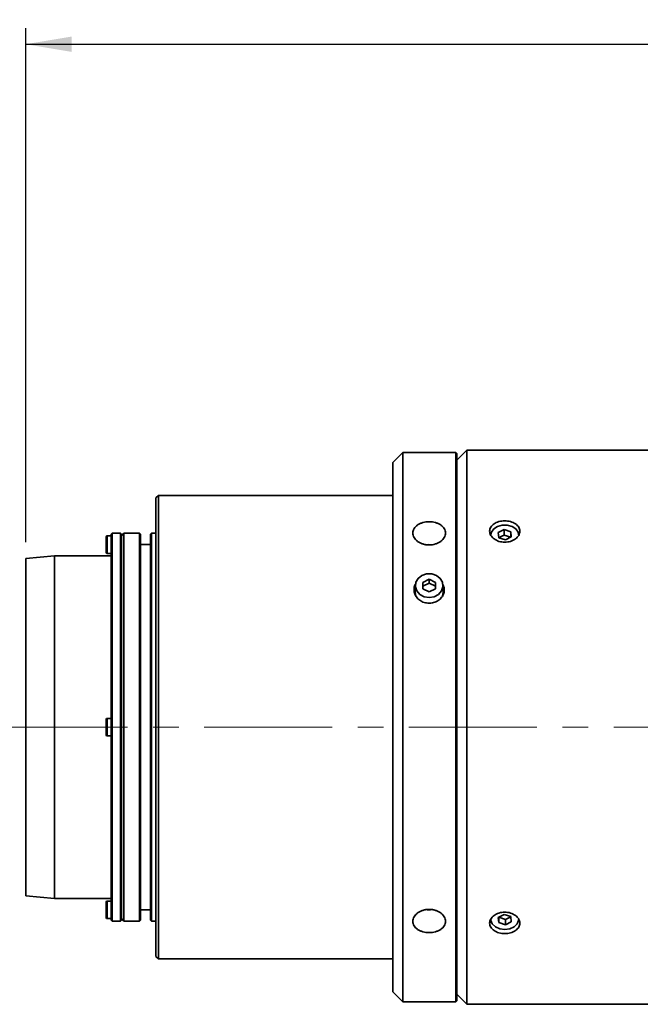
# Model space of a CAD drawing. Header units: millimetres. Extents: x 0 to 1118, y 0 to 864.
# Tile 18 of 96: x 116 to 178, y 374 to 472. Entities that reach past the tile are written whole.
import ezdxf

# ---------------------------------------------------------------- set-up
doc = ezdxf.new("R2010")
doc.units = ezdxf.units.MM
doc.linetypes.add('CENTERX2', pattern=[20.32, 12.7, -2.54, 2.54, -2.54])
doc.layers.add('ALPHAREV', color=7, linetype='Continuous', lineweight=25)
doc.styles.add('SLDTEXTSTYLE0', font='TXT', dxfattribs={"width": 0.605})
doc.dimstyles.new('SLDDIMSTYLE0', dxfattribs={"dimtxt": 3.175, "dimasz": 4.572, "dimexe": 0, "dimexo": 0.0625, "dimgap": 0.79375, "dimtad": 0, "dimtih": 1, "dimtoh": 1, "dimdec": 0, "dimlfac": 2, "dimrnd": 1e-09, "dimzin": 12, "dimdsep": 46, "dimtxsty": 'SLDTEXTSTYLE0', "dimsah": 1, "dimcen": 0.09, "dimadec": 0, "dimazin": 3, "dimtfac": 1, "dimtofl": 0, "dimtmove": 0, "dimatfit": 3, "dimfxl": 1, "dimfrac": 2, "dimtolj": 1, "dimtzin": 12, "dimarcsym": 0})

# ---------------------------------------------------------------- blocks, each defined once
blk = doc.blocks.new('_D_26')
at = {"layer": 'ALPHAREV'}
for p, q in [((215.372, 471.959), (214.28, 471.959)), ((214.28, 471.959), (214.28, 467.087)), ((226.286, 471.959), (227.377, 471.959)), ((227.377, 471.959), (227.377, 467.087)), ((116.941, 420.103), (116.941, 471.123)), ((317.441, 437.853), (317.441, 471.123)), ((116.941, 469.523), (205.187, 469.523)), ((317.441, 469.523), (229.195, 469.523)), ((214.28, 467.087), (215.372, 467.087)), ((227.377, 467.087), (226.286, 467.087))]:
    blk.add_line(p, q, dxfattribs=at)
for points in [[(116.941, 469.523), (121.513, 468.761), (121.513, 470.285)], [(317.441, 469.523), (312.869, 470.285), (312.869, 468.761)]]:
    blk.add_solid(points, dxfattribs=at)
at = {"layer": 'ALPHAREV', "char_height": 3.175, "attachment_point": 1, "style": 'SLDTEXTSTYLE0'}
for s, insert in [('401', (205.913, 471.179)), ('15.79', (215.372, 471.179))]:
    blk.add_mtext(s, dxfattribs=dict(at, insert=insert))

msp = doc.modelspace()

# ---------------------------------------------------------------- linework, layer by layer
at = {"color": 7, "linetype": 'Continuous', "lineweight": 35}
for p, q in [((154.391, 429.003), (153.391, 428.003)), ((159.641, 429.003), (154.391, 429.003)), ((154.391, 429.003), (154.391, 374.503)), ((159.741, 428.903), (159.641, 429.003)), ((159.641, 429.003), (159.641, 374.503)), ((160.741, 429.254), (159.741, 428.254)), ((203.366, 429.254), (160.741, 429.254)), ((160.741, 429.254), (160.741, 374.253)), ((153.391, 428.003), (153.391, 375.503)), ((159.741, 428.903), (159.741, 374.603)), ((130.116, 424.753), (129.866, 424.503)), ((129.866, 424.503), (129.866, 379.003)), ((153.391, 424.753), (130.116, 424.753)), ((130.116, 424.753), (130.116, 378.753)), ((163.837, 421.061), (164.428, 421.354)), ((164.428, 421.354), (165.082, 421.138)), ((164.428, 421.354), (164.428, 420.823)), ((165.082, 421.138), (165.145, 420.63)), ((165.082, 421.138), (165.082, 420.608)), ((124.941, 420.653), (124.941, 419.103)), ((125.441, 420.753), (125.041, 420.753)), ((125.041, 420.753), (125.041, 419.003)), ((125.541, 421.003), (125.441, 420.903)), ((125.441, 420.903), (125.441, 382.603)), ((126.341, 421.003), (125.541, 421.003)), ((125.541, 421.003), (125.541, 382.503)), ((126.441, 420.903), (126.341, 421.003)), ((126.341, 421.003), (126.341, 382.503)), ((126.691, 421.003), (126.441, 420.753)), ((126.441, 420.903), (126.441, 382.603)), ((128.241, 421.003), (126.691, 421.003)), ((126.691, 421.003), (126.691, 382.503)), ((128.341, 420.903), (128.241, 421.003)), ((128.241, 421.003), (128.241, 382.503)), ((128.341, 420.903), (128.341, 382.603)), ((129.441, 421.003), (129.341, 420.903)), ((129.341, 420.903), (129.341, 382.603)), ((129.866, 421.003), (129.441, 421.003)), ((129.441, 421.003), (129.441, 382.503)), ((163.899, 420.553), (163.837, 421.061)), ((163.898, 420.561), (164.428, 420.823)), ((164.554, 420.337), (163.899, 420.553)), ((164.428, 420.823), (165.082, 420.608)), ((165.145, 420.63), (164.554, 420.337)), ((165.082, 420.608), (165.083, 420.599)), ((129.341, 419.878), (128.341, 419.878)), ((156.882, 419.87), (157.175, 419.864)), ((119.798, 418.753), (116.941, 418.503)), ((116.941, 418.503), (116.941, 385.003)), ((125.441, 418.753), (119.798, 418.753)), ((119.798, 418.753), (119.798, 384.753)), ((125.041, 419.003), (125.441, 419.003)), ((156.366, 416.116), (156.991, 416.428)), ((156.991, 416.428), (157.616, 416.116)), ((156.991, 416.428), (156.991, 416.053)), ((155.616, 415.803), (155.616, 415.053)), ((156.366, 415.491), (156.366, 416.116)), ((156.366, 415.741), (156.991, 416.053)), ((156.991, 415.178), (156.366, 415.491)), ((156.991, 416.053), (157.616, 415.741)), ((157.616, 415.491), (156.991, 415.178)), ((157.616, 416.116), (157.616, 415.491)), ((158.366, 415.053), (158.366, 415.803)), ((125.441, 402.628), (125.041, 402.628)), ((125.041, 402.628), (125.041, 400.878)), ((124.941, 402.528), (124.941, 400.978)), ((125.041, 400.878), (125.441, 400.878)), ((116.941, 385.003), (119.798, 384.753)), ((119.798, 384.753), (125.441, 384.753)), ((124.941, 384.403), (124.941, 382.853)), ((125.441, 384.503), (125.041, 384.503)), ((125.041, 384.503), (125.041, 382.753)), ((128.341, 383.628), (129.341, 383.628)), ((163.837, 382.877), (164.428, 383.17)), ((164.428, 383.17), (165.082, 382.954)), ((125.041, 382.753), (125.441, 382.753)), ((125.441, 382.603), (125.541, 382.503)), ((125.541, 382.503), (126.341, 382.503)), ((126.341, 382.503), (126.441, 382.603)), ((126.441, 382.753), (126.691, 382.503)), ((126.691, 382.503), (128.241, 382.503)), ((128.241, 382.503), (128.341, 382.603)), ((129.341, 382.603), (129.441, 382.503)), ((129.441, 382.503), (129.866, 382.503)), ((163.899, 382.368), (163.837, 382.877)), ((163.899, 382.899), (163.898, 382.907)), ((163.899, 382.368), (163.899, 382.899)), ((164.554, 382.683), (163.899, 382.899)), ((164.554, 382.153), (163.899, 382.368)), ((165.083, 382.945), (164.554, 382.683)), ((164.554, 382.153), (164.554, 382.683)), ((165.145, 382.446), (164.554, 382.153)), ((165.082, 382.954), (165.145, 382.446)), ((129.866, 379.003), (130.116, 378.753)), ((130.116, 378.753), (153.391, 378.753)), ((153.391, 375.503), (154.391, 374.503)), ((159.741, 375.253), (160.741, 374.253)), ((154.391, 374.503), (159.641, 374.503)), ((159.641, 374.503), (159.741, 374.603)), ((160.741, 374.253), (203.366, 374.253))]:
    msp.add_line(p, q, dxfattribs=at)
at = {"color": 7, "linetype": 'Continuous', "lineweight": 35, "flags": 128}
for points in [[(163.116, 420.845), (163.168, 421.111), (163.393, 421.431), (163.767, 421.672), (164.238, 421.801), (164.743, 421.801), (165.215, 421.672), (165.588, 421.431), (165.813, 421.111), (165.866, 420.845)], [(156.991, 414.613), (156.494, 414.693), (156.064, 414.923), (155.76, 415.273), (155.622, 415.693), (155.668, 416.129), (155.893, 416.521), (156.267, 416.816), (156.738, 416.974), (157.243, 416.974), (157.715, 416.816), (158.088, 416.521), (158.313, 416.129), (158.36, 415.693), (158.222, 415.273), (157.917, 414.923), (157.487, 414.693), (156.991, 414.613)], [(155.616, 415.572), (155.514, 415.279), (155.497, 415.174)], [(158.476, 415.238), (158.468, 415.279), (158.366, 415.572)], [(155.616, 415.053), (155.622, 414.943), (155.665, 414.736)], [(158.329, 414.78), (158.36, 414.943), (158.366, 415.053)], [(157.127, 383.638), (156.991, 383.634), (156.806, 383.642)], [(164.491, 381.689), (163.994, 381.755), (163.564, 381.943), (163.26, 382.228), (163.122, 382.571), (163.116, 382.661)], [(165.866, 382.661), (165.86, 382.571), (165.722, 382.228), (165.417, 381.943), (164.987, 381.755), (164.491, 381.689)]]:
    msp.add_lwpolyline(points, dxfattribs=at)
at = {"color": 7, "linetype": 'Continuous', "lineweight": 35}
for centre, start, end in [((125.041, 420.653), 90, 180), ((125.041, 419.103), 180, 270), ((125.041, 402.528), 90, 180), ((125.041, 400.978), 180, 270), ((125.041, 384.403), 90, 180), ((125.041, 382.853), 180, 270)]:
    msp.add_arc(centre, 0.1, start, end, dxfattribs=at)
for points, knots in [([(156.991, 419.839), (156.883, 419.839), (156.778, 419.847), (156.57, 419.877), (156.467, 419.901), (156.27, 419.962), (156.177, 419.999), (156, 420.086), (155.917, 420.137), (155.767, 420.248), (155.699, 420.308), (155.581, 420.437), (155.53, 420.506), (155.449, 420.648), (155.418, 420.721), (155.376, 420.871), (155.366, 420.946), (155.366, 421.096), (155.376, 421.172), (155.418, 421.318), (155.448, 421.388), (155.53, 421.524), (155.581, 421.589), (155.698, 421.71), (155.765, 421.766), (155.917, 421.868), (155.999, 421.914), (156.175, 421.993), (156.27, 422.027), (156.467, 422.081), (156.568, 422.102), (156.776, 422.13), (156.884, 422.137), (157.096, 422.137), (157.202, 422.13), (157.411, 422.102), (157.514, 422.082), (157.709, 422.028), (157.804, 421.994), (157.982, 421.914), (158.064, 421.869), (158.214, 421.767), (158.282, 421.711), (158.4, 421.59), (158.45, 421.526), (158.532, 421.39), (158.564, 421.318), (158.605, 421.173), (158.616, 421.099), (158.616, 420.947), (158.605, 420.872), (158.564, 420.723), (158.533, 420.649), (158.452, 420.507), (158.402, 420.439), (158.284, 420.31), (158.216, 420.248), (158.066, 420.138), (157.984, 420.088), (157.807, 420), (157.712, 419.962), (157.419, 419.871), (157.205, 419.839), (156.991, 419.839)], [0, 0, 0, 0, 0.03125, 0.03125, 0.0625, 0.0625, 0.09375, 0.09375, 0.125, 0.125, 0.15625, 0.15625, 0.1875, 0.1875, 0.21875, 0.21875, 0.25, 0.25, 0.28125, 0.28125, 0.3125, 0.3125, 0.34375, 0.34375, 0.375, 0.375, 0.40625, 0.40625, 0.4375, 0.4375, 0.46875, 0.46875, 0.5, 0.5, 0.53125, 0.53125, 0.5625, 0.5625, 0.59375, 0.59375, 0.625, 0.625, 0.65625, 0.65625, 0.6875, 0.6875, 0.71875, 0.71875, 0.75, 0.75, 0.78125, 0.78125, 0.8125, 0.8125, 0.84375, 0.84375, 0.875, 0.875, 0.90625, 0.90625, 0.9375, 0.9375, 1, 1, 1, 1]), ([(164.491, 420.109), (164.392, 420.109), (164.294, 420.117), (164.102, 420.145), (164.007, 420.166), (163.825, 420.222), (163.739, 420.257), (163.576, 420.337), (163.499, 420.384), (163.361, 420.485), (163.299, 420.541), (163.189, 420.66), (163.142, 420.723), (163.068, 420.854), (163.039, 420.922), (163, 421.06), (162.991, 421.129), (162.991, 421.268), (163, 421.337), (163.039, 421.472), (163.067, 421.537), (163.142, 421.663), (163.189, 421.723), (163.298, 421.835), (163.36, 421.887), (163.499, 421.982), (163.575, 422.024), (163.738, 422.097), (163.825, 422.129), (164.007, 422.179), (164.101, 422.198), (164.293, 422.224), (164.392, 422.231), (164.588, 422.231), (164.685, 422.224), (164.879, 422.199), (164.974, 422.179), (165.154, 422.129), (165.241, 422.098), (165.406, 422.024), (165.481, 421.982), (165.62, 421.888), (165.683, 421.836), (165.792, 421.724), (165.838, 421.665), (165.913, 421.539), (165.942, 421.473), (165.981, 421.338), (165.991, 421.27), (165.991, 421.13), (165.981, 421.06), (165.943, 420.923), (165.914, 420.855), (165.839, 420.724), (165.793, 420.661), (165.685, 420.543), (165.621, 420.486), (165.483, 420.384), (165.408, 420.338), (165.244, 420.257), (165.156, 420.223), (164.886, 420.139), (164.689, 420.109), (164.491, 420.109)], [0, 0, 0, 0, 0.03125, 0.03125, 0.0625, 0.0625, 0.09375, 0.09375, 0.125, 0.125, 0.15625, 0.15625, 0.1875, 0.1875, 0.21875, 0.21875, 0.25, 0.25, 0.28125, 0.28125, 0.3125, 0.3125, 0.34375, 0.34375, 0.375, 0.375, 0.40625, 0.40625, 0.4375, 0.4375, 0.46875, 0.46875, 0.5, 0.5, 0.53125, 0.53125, 0.5625, 0.5625, 0.59375, 0.59375, 0.625, 0.625, 0.65625, 0.65625, 0.6875, 0.6875, 0.71875, 0.71875, 0.75, 0.75, 0.78125, 0.78125, 0.8125, 0.8125, 0.84375, 0.84375, 0.875, 0.875, 0.90625, 0.90625, 0.9375, 0.9375, 1, 1, 1, 1]), ([(156.991, 414.059), (156.822, 414.073), (156.485, 414.103), (156.036, 414.333), (155.696, 414.669), (155.497, 415.088), (155.483, 415.525), (155.545, 415.828), (155.644, 415.945), (155.645, 415.946)], [0, 0, 0, 0, 0.166259, 0.332512, 0.498923, 0.665438, 0.83178, 0.997944, 1, 1, 1, 1]), ([(158.332, 415.919), (158.36, 415.879), (158.474, 415.715), (158.513, 415.365), (158.431, 414.929), (158.177, 414.535), (157.792, 414.237), (157.373, 414.08), (157.098, 414.065), (156.991, 414.059)], [0, 0, 0, 0, 0.0549249, 0.2226888, 0.3902319, 0.5577749, 0.7255381, 0.8933994, 1, 1, 1, 1]), ([(156.991, 381.37), (156.883, 381.37), (156.778, 381.377), (156.57, 381.404), (156.467, 381.425), (156.27, 381.48), (156.177, 381.513), (156, 381.592), (155.917, 381.639), (155.767, 381.74), (155.699, 381.796), (155.581, 381.917), (155.53, 381.982), (155.449, 382.117), (155.418, 382.188), (155.376, 382.335), (155.366, 382.409), (155.366, 382.559), (155.376, 382.636), (155.418, 382.785), (155.448, 382.858), (155.53, 383), (155.581, 383.069), (155.698, 383.198), (155.765, 383.258), (155.917, 383.37), (155.999, 383.42), (156.175, 383.507), (156.27, 383.545), (156.467, 383.606), (156.568, 383.629), (156.776, 383.66), (156.884, 383.668), (157.096, 383.668), (157.202, 383.66), (157.411, 383.629), (157.514, 383.606), (157.709, 383.546), (157.804, 383.508), (157.982, 383.42), (158.064, 383.37), (158.214, 383.26), (158.282, 383.199), (158.4, 383.07), (158.45, 383.002), (158.532, 382.86), (158.564, 382.785), (158.605, 382.637), (158.616, 382.562), (158.616, 382.41), (158.605, 382.335), (158.564, 382.19), (158.533, 382.119), (158.452, 381.983), (158.402, 381.918), (158.284, 381.798), (158.216, 381.741), (158.066, 381.639), (157.984, 381.594), (157.807, 381.514), (157.712, 381.48), (157.419, 381.399), (157.205, 381.37), (156.991, 381.37)], [0, 0, 0, 0, 0.03125, 0.03125, 0.0625, 0.0625, 0.09375, 0.09375, 0.125, 0.125, 0.15625, 0.15625, 0.1875, 0.1875, 0.21875, 0.21875, 0.25, 0.25, 0.28125, 0.28125, 0.3125, 0.3125, 0.34375, 0.34375, 0.375, 0.375, 0.40625, 0.40625, 0.4375, 0.4375, 0.46875, 0.46875, 0.5, 0.5, 0.53125, 0.53125, 0.5625, 0.5625, 0.59375, 0.59375, 0.625, 0.625, 0.65625, 0.65625, 0.6875, 0.6875, 0.71875, 0.71875, 0.75, 0.75, 0.78125, 0.78125, 0.8125, 0.8125, 0.84375, 0.84375, 0.875, 0.875, 0.90625, 0.90625, 0.9375, 0.9375, 1, 1, 1, 1]), ([(164.491, 381.276), (164.392, 381.276), (164.294, 381.282), (164.102, 381.308), (164.007, 381.327), (163.825, 381.378), (163.739, 381.409), (163.576, 381.482), (163.499, 381.525), (163.361, 381.619), (163.299, 381.671), (163.189, 381.783), (163.142, 381.843), (163.068, 381.968), (163.039, 382.034), (163, 382.169), (162.991, 382.238), (162.991, 382.376), (163, 382.447), (163.039, 382.584), (163.067, 382.652), (163.142, 382.783), (163.189, 382.846), (163.298, 382.965), (163.36, 383.02), (163.499, 383.123), (163.575, 383.169), (163.738, 383.249), (163.825, 383.284), (164.007, 383.34), (164.101, 383.361), (164.293, 383.39), (164.392, 383.397), (164.588, 383.397), (164.685, 383.39), (164.879, 383.362), (164.974, 383.34), (165.154, 383.285), (165.241, 383.25), (165.406, 383.169), (165.481, 383.124), (165.62, 383.022), (165.683, 382.966), (165.792, 382.847), (165.838, 382.784), (165.913, 382.653), (165.942, 382.585), (165.981, 382.448), (165.991, 382.379), (165.991, 382.239), (165.981, 382.17), (165.943, 382.036), (165.914, 381.97), (165.839, 381.844), (165.793, 381.784), (165.685, 381.672), (165.621, 381.62), (165.483, 381.526), (165.408, 381.484), (165.244, 381.409), (165.156, 381.378), (164.886, 381.303), (164.689, 381.276), (164.491, 381.276)], [0, 0, 0, 0, 0.03125, 0.03125, 0.0625, 0.0625, 0.09375, 0.09375, 0.125, 0.125, 0.15625, 0.15625, 0.1875, 0.1875, 0.21875, 0.21875, 0.25, 0.25, 0.28125, 0.28125, 0.3125, 0.3125, 0.34375, 0.34375, 0.375, 0.375, 0.40625, 0.40625, 0.4375, 0.4375, 0.46875, 0.46875, 0.5, 0.5, 0.53125, 0.53125, 0.5625, 0.5625, 0.59375, 0.59375, 0.625, 0.625, 0.65625, 0.65625, 0.6875, 0.6875, 0.71875, 0.71875, 0.75, 0.75, 0.78125, 0.78125, 0.8125, 0.8125, 0.84375, 0.84375, 0.875, 0.875, 0.90625, 0.90625, 0.9375, 0.9375, 1, 1, 1, 1])]:
    msp.add_open_spline(points, degree=3, knots=knots, dxfattribs=at)
at = {"layer": 'ALPHAREV', "linetype": 'CENTERX2', "lineweight": 18}
msp.add_line((114.348, 401.753), (320.313, 401.753), dxfattribs=at)

# ---------------------------------------------------------------- dimensions: what is measured, and where the dimension line sits
at = {"layer": 'ALPHAREV'}
dim = msp.add_linear_dim(base=(116.941, 469.523), p1=(317.441, 436.253), p2=(116.941, 418.503), dimstyle='SLDDIMSTYLE0', dxfattribs=at)
dim.commit()
dim.dimension.update_dxf_attribs({"geometry": '_D_26', "text_midpoint": (217.191, 469.523), "dimtype": 160})

doc.saveas('drawing.dxf')
